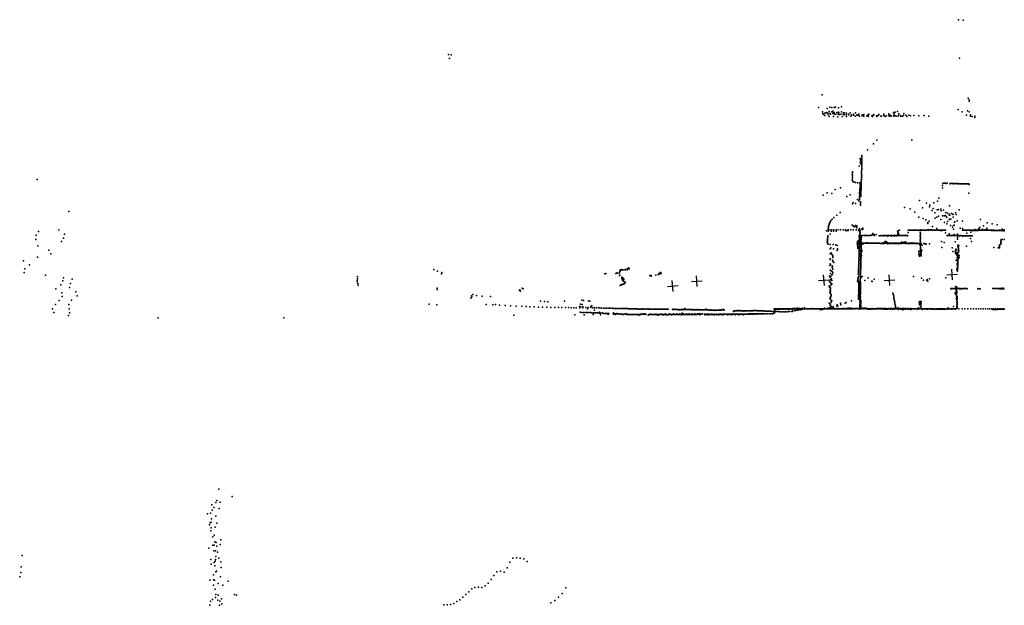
# Model space of a CAD drawing. Header units: millimetres. Extents: x -42542 to 45243, y -38526 to 67765.
# Tile 69 of 71: x -42542 to -5872, y 45884 to 67687. Entities that reach past the tile are written whole.
import ezdxf

# ---------------------------------------------------------------- set-up
doc = ezdxf.new("R2010")
doc.units = ezdxf.units.MM
doc.layers.add('P', color=9, linetype='Continuous')
doc.layers.add('PANOS', color=10, linetype='Continuous')

msp = doc.modelspace()

# ---------------------------------------------------------------- linework, layer by layer
at = {"layer": 'P'}
for p in [(-7584, 67687), (-7403, 67671), (-26573, 66395), (-26470, 66379), (-26529, 66243), (-7538, 66257), (-12661, 64888), (-7215, 64771), (-7177, 64658), (-7176, 64702), (-12793, 64412), (-12639, 64257), (-12630, 64194), (-12554, 64212), (-12539, 64213), (-12522, 64219), (-12477, 64236), (-12475, 64386), (-12456, 64210), (-12444, 64211), (-12399, 64270), (-12369, 64429), (-12368, 64190), (-12299, 64412), (-12296, 64255), (-12258, 64194), (-12253, 64282), (-12234, 64232), (-12214, 64238), (-12208, 64424), (-12154, 64425), (-12112, 64235), (-12050, 64406), (-12044, 64246), (-12031, 64214), (-11940, 64448), (-11931, 64255), (-11871, 64175), (-11864, 64222), (-11822, 64224), (-11747, 64206), (-11680, 64175), (-11615, 64220), (-11409, 64215), (-10354, 64175), (-10167, 64182), (-10004, 64234), (-9980, 64183), (-9932, 64247), (-9847, 64273), (-9794, 64187), (-9609, 64196), (-7596, 64349), (-7439, 64258), (-7237, 64300), (-7183, 64261), (-12607, 64158), (-12559, 64117), (-12427, 64142), (-12393, 64086), (-12349, 64165), (-12232, 64085), (-12194, 64171), (-12151, 64168), (-12069, 64075), (-12062, 64171), (-12019, 64159), (-11956, 64164), (-11908, 64081), (-11841, 64151), (-11765, 64147), (-11747, 64085), (-11663, 64141), (-11588, 64095), (-11568, 64141), (-11487, 64168), (-11484, 64133), (-11426, 64091), (-11368, 64142), (-11349, 64114), (-11302, 64129), (-11296, 64164), (-11266, 64094), (-11261, 64098), (-11170, 64104), (-11168, 64139), (-11114, 64140), (-11105, 64155), (-11105, 64090), (-10990, 64104), (-10971, 64129), (-10945, 64089), (-10930, 64136), (-10918, 64170), (-10809, 64110), (-10785, 64080), (-10770, 64125), (-10747, 64131), (-10728, 64159), (-10628, 64105), (-10625, 64084), (-10570, 64115), (-10561, 64130), (-10539, 64160), (-10466, 64090), (-10448, 64101), (-10375, 64130), (-10361, 64123), (-10306, 64088), (-10267, 64107), (-10188, 64125), (-10160, 64114), (-10147, 64091), (-10111, 64128), (-10087, 64100), (-10001, 64123), (-9987, 64098), (-9953, 64115), (-9905, 64096), (-9828, 64100), (-9808, 64132), (-9743, 64118), (-9724, 64098), (-9668, 64097), (-9621, 64123), (-9539, 64131), (-9508, 64088), (-9425, 64132), (-9362, 64102), (-9237, 64123), (-9052, 64107), (-8852, 64118), (-8688, 64094), (-7283, 64129), (-7132, 64150), (-7126, 64098), (-7125, 64107), (-7067, 64087), (-6974, 64041), (-6966, 64099), (-10614, 63206), (-9318, 63203), (-10961, 62845), (-10740, 63067), (-11235, 62517), (-11225, 62472), (-11224, 62421), (-11224, 62370), (-11178, 62384), (-11176, 62532), (-11176, 62483), (-11176, 62435), (-11175, 62631), (-11173, 62583), (-11526, 62026), (-11525, 61984), (-11279, 62233), (-11223, 62320), (-11187, 62006), (-11186, 62052), (-11181, 62194), (-11181, 62147), (-11181, 62100), (-11179, 62336), (-11178, 62289), (-11178, 62242), (-41896, 61740), (-11543, 61726), (-11533, 61926), (-11528, 61793), (-11527, 61882), (-11527, 61835), (-11527, 61697), (-11512, 61659), (-11458, 61644), (-11415, 61622), (-11342, 61618), (-11269, 61612), (-11197, 61691), (-11197, 61647), (-11191, 61737), (-11190, 61781), (-11188, 61827), (-11186, 61962), (-11186, 61917), (-11184, 61874), (-12470, 61239), (-12176, 61362), (-11974, 61427), (-11262, 61252), (-11255, 61345), (-11254, 61301), (-11248, 61394), (-11243, 61534), (-11243, 61488), (-11243, 61441), (-11239, 61581), (-11211, 61305), (-11210, 61265), (-11206, 61349), (-11205, 61390), (-11204, 61432), (-11202, 61517), (-11201, 61603), (-11200, 61560), (-11199, 61477), (-8178, 61428), (-8170, 61511), (-8160, 61586), (-8127, 61597), (-8109, 61595), (-8075, 61597), (-8057, 61598), (-8040, 61594), (-8005, 61596), (-7901, 61581), (-7884, 61588), (-7866, 61591), (-7849, 61593), (-7814, 61596), (-7798, 61587), (-7763, 61582), (-7746, 61582), (-7728, 61590), (-7694, 61589), (-7677, 61585), (-7643, 61581), (-7625, 61584), (-7608, 61584), (-7574, 61582), (-7556, 61578), (-7521, 61580), (-7504, 61574), (-7486, 61578), (-7452, 61576), (-7434, 61577), (-7400, 61576), (-7383, 61572), (-7365, 61574), (-7330, 61573), (-7312, 61574), (-7294, 61578), (-7259, 61576), (-7242, 61576), (-7224, 61574), (-7189, 61573), (-7175, 61554), (-12621, 61153), (-12296, 61211), (-11740, 61106), (-11608, 61164), (-11498, 60881), (-11343, 60997), (-11290, 60939), (-11267, 60987), (-11263, 61076), (-11263, 61031), (-11259, 61209), (-11259, 61121), (-11258, 61165), (-11226, 60901), (-11219, 61140), (-11218, 61180), (-11218, 61101), (-11213, 61222), (-9031, 60953), (-8359, 60930), (-8315, 61038), (-7188, 61228), (-40706, 60550), (-11520, 60832), (-11413, 60847), (-11228, 60785), (-11227, 60824), (-11226, 60863), (-9591, 60699), (-9383, 60643), (-9210, 60526), (-8919, 60683), (-8775, 60852), (-8660, 60724), (-8644, 60787), (-8562, 60581), (-8518, 60661), (-8495, 60868), (-8377, 60606), (-8318, 60625), (-8233, 60630), (-8223, 60574), (-8131, 60598), (-8046, 60513), (-7919, 60755), (-7556, 60605), (-12357, 60162), (-12342, 60175), (-12333, 60207), (-12285, 60262), (-12215, 60328), (-12113, 60408), (-11981, 60503), (-9052, 60334), (-8888, 60286), (-8792, 60231), (-8673, 60185), (-8464, 60495), (-8451, 60301), (-8391, 60341), (-8321, 60369), (-8236, 60244), (-8172, 60383), (-8117, 60387), (-8065, 60400), (-8033, 60365), (-8008, 60324), (-7992, 60490), (-7982, 60168), (-7931, 60244), (-7930, 60425), (-7927, 60451), (-7908, 60265), (-7901, 60410), (-7867, 60262), (-7839, 60466), (-7794, 60441), (-7781, 60436), (-7777, 60334), (-7729, 60148), (-7714, 60162), (-7686, 60495), (-7668, 60431), (-7628, 60196), (-7432, 60188), (-6755, 60244), (-41839, 59806), (-41088, 59859), (-12495, 59824), (-12438, 59896), (-12437, 59868), (-12427, 59815), (-12426, 59930), (-12419, 59962), (-12414, 59994), (-12405, 60027), (-12400, 60059), (-12397, 60082), (-12378, 60098), (-12370, 59864), (-12366, 60128), (-12364, 60134), (-12321, 59819), (-12295, 59863), (-12232, 59815), (-12215, 59865), (-12138, 59863), (-12138, 59813), (-12054, 59863), (-11967, 59864), (-11879, 59864), (-11784, 59865), (-11782, 59841), (-11773, 59838), (-11761, 59841), (-11739, 59836), (-11716, 59837), (-11692, 59865), (-11692, 59839), (-11681, 59838), (-11592, 59866), (-11544, 60037), (-11530, 60038), (-11496, 59865), (-11485, 59997), (-11461, 59969), (-11422, 59990), (-11415, 60025), (-11390, 59997), (-11387, 59867), (-11369, 59985), (-11364, 60016), (-11359, 59933), (-11308, 59841), (-11299, 59835), (-11290, 59864), (-11271, 59916), (-11268, 59839), (-11252, 59808), (-11250, 59775), (-11249, 59843), (-11239, 59839), (-11188, 59889), (-11168, 59877), (-11145, 59927), (-11144, 59887), (-9852, 59810), (-9832, 59775), (-9821, 59832), (-9778, 59848), (-9453, 59850), (-9422, 59852), (-9401, 59848), (-9370, 59849), (-9356, 59852), (-9325, 59851), (-9308, 59850), (-9280, 59853), (-9249, 59852), (-9236, 59854), (-9208, 59855), (-9180, 59856), (-9164, 59855), (-9136, 59854), (-9108, 59854), (-9095, 59855), (-9082, 59854), (-9067, 59853), (-9056, 59857), (-9042, 59854), (-9035, 59849), (-9015, 59853), (-9003, 59775), (-8992, 59858), (-8963, 59851), (-8939, 59853), (-8915, 59853), (-8892, 59855), (-8867, 59853), (-8845, 59856), (-8821, 59855), (-8797, 59853), (-8776, 59856), (-8754, 59856), (-8722, 60105), (-8721, 59858), (-8718, 60135), (-8698, 59856), (-8678, 59858), (-8657, 59858), (-8626, 59858), (-8604, 59856), (-8585, 59859), (-8554, 59858), (-8550, 59993), (-8534, 59856), (-8524, 59857), (-8512, 59851), (-8482, 59853), (-8463, 59852), (-8433, 59850), (-8415, 59852), (-8386, 59907), (-8384, 59850), (-8365, 59850), (-8337, 59849), (-8321, 59853), (-8291, 59848), (-8265, 59852), (-8246, 59851), (-8224, 59828), (-8218, 59853), (-8200, 59854), (-8175, 59857), (-8149, 59857), (-8121, 59855), (-8103, 59853), (-8097, 60137), (-8077, 59852), (-8060, 59854), (-8014, 60084), (-7879, 60030), (-7807, 59959), (-7770, 60029), (-7763, 59890), (-7741, 60036), (-7519, 59928), (-7432, 59917), (-7427, 59852), (-7409, 59854), (-7401, 59852), (-7383, 59852), (-7356, 59847), (-7329, 59848), (-7310, 59849), (-7283, 59850), (-7283, 59842), (-7256, 59845), (-7236, 59851), (-7207, 59849), (-7190, 59845), (-7168, 59850), (-7140, 59847), (-7120, 59849), (-7118, 59777), (-7088, 59852), (-7087, 59833), (-7068, 59853), (-7057, 59833), (-7048, 59853), (-7029, 59835), (-7017, 59853), (-7002, 59836), (-6994, 59855), (-6975, 59852), (-6972, 59836), (-6962, 59875), (-6954, 59852), (-6944, 59836), (-6934, 59849), (-6920, 59853), (-6919, 59839), (-6912, 59850), (-6899, 59853), (-6895, 59840), (-6877, 59852), (-6859, 59834), (-6854, 59854), (-6843, 59854), (-6837, 59874), (-6834, 59854), (-6833, 59890), (-6832, 59853), (-6828, 59904), (-6819, 59855), (-6809, 59853), (-6805, 59906), (-6797, 59855), (-6786, 59962), (-6783, 59857), (-6774, 59853), (-6759, 59857), (-6728, 59850), (-6708, 59856), (-6704, 59850), (-6694, 59881), (-6693, 59863), (-6690, 59852), (-6678, 59888), (-6667, 59851), (-6644, 60016), (-6639, 59854), (-6614, 59857), (-6613, 59854), (-6600, 59865), (-6589, 59851), (-6574, 59862), (-6562, 59852), (-6539, 59853), (-6538, 59869), (-6537, 59850), (-6528, 59897), (-6524, 59850), (-6518, 59925), (-6507, 60130), (-6496, 59849), (-6469, 59848), (-6440, 59850), (-6426, 59849), (-6412, 59849), (-6399, 59846), (-6367, 59849), (-6355, 59841), (-6353, 59848), (-6334, 59840), (-6328, 60088), (-6322, 59850), (-6311, 59839), (-6306, 59849), (-6289, 59835), (-6277, 59847), (-6254, 59839), (-6246, 59845), (-6235, 59839), (-6230, 59844), (-6217, 59839), (-6199, 59843), (-6183, 59842), (-6180, 59838), (-6168, 59840), (-6163, 59840), (-6147, 59841), (-6136, 60045), (-6133, 59841), (-6114, 59842), (-6109, 59838), (-6095, 59844), (-6091, 59837), (-6062, 59842), (-6057, 59847), (-6043, 59840), (-6036, 59849), (-6027, 59840), (-6023, 59844), (-6005, 59844), (-5991, 59837), (-5974, 59837), (-5962, 59848), (-5955, 59890), (-5943, 59848), (-5940, 59834), (-5917, 59855), (-5917, 59829), (-5905, 59832), (-5880, 59869), (-5872, 59829), (-41939, 59500), (-41926, 59662), (-40979, 59428), (-40910, 59556), (-40873, 59699), (-12466, 59446), (-12462, 59511), (-12458, 59544), (-12457, 59417), (-12451, 59482), (-12450, 59643), (-12450, 59579), (-12446, 59612), (-12363, 59705), (-11335, 59429), (-11308, 59460), (-11279, 59637), (-11279, 59600), (-11275, 59600), (-11274, 59407), (-11271, 59426), (-11268, 59635), (-11268, 59459), (-11266, 59673), (-11266, 59622), (-11265, 59639), (-11265, 59493), (-11263, 59659), (-11263, 59543), (-11263, 59526), (-11263, 59470), (-11263, 59437), (-11262, 59576), (-11262, 59503), (-11262, 59480), (-11261, 59592), (-11261, 59570), (-11259, 59538), (-11255, 59559), (-11250, 59486), (-11249, 59708), (-11249, 59674), (-11247, 59522), (-11246, 59742), (-11213, 59442), (-11210, 59461), (-11209, 59602), (-11208, 59581), (-11208, 59541), (-11207, 59560), (-11207, 59520), (-11207, 59421), (-11206, 59641), (-11206, 59499), (-11204, 59620), (-11182, 59651), (-11175, 59651), (-11136, 59652), (-11092, 59653), (-11049, 59653), (-11007, 59651), (-11000, 59652), (-10958, 59651), (-10917, 59652), (-10871, 59650), (-10860, 59652), (-10842, 59655), (-10817, 59661), (-10809, 59677), (-10767, 59675), (-10765, 59732), (-10762, 59692), (-10716, 59688), (-10707, 59652), (-10649, 59689), (-10531, 59644), (-10485, 59656), (-10435, 59646), (-10401, 59650), (-10365, 59650), (-10357, 59635), (-10330, 59647), (-10329, 59406), (-10321, 59409), (-10308, 59426), (-10301, 59647), (-10279, 59429), (-10271, 59646), (-10264, 59420), (-10256, 59411), (-10243, 59647), (-10218, 59649), (-10207, 59631), (-10189, 59648), (-10162, 59648), (-10137, 59649), (-10110, 59648), (-10083, 59648), (-10076, 59628), (-10034, 59649), (-10006, 59647), (-9983, 59648), (-9961, 59630), (-9958, 59647), (-9934, 59647), (-9910, 59647), (-9873, 59637), (-9869, 59650), (-9845, 59649), (-9835, 59656), (-9834, 59717), (-9824, 59649), (-9811, 59739), (-9805, 59651), (-9800, 59677), (-9779, 59647), (-9760, 59649), (-9737, 59648), (-9716, 59647), (-9707, 59407), (-9678, 59648), (-9658, 59648), (-9639, 59649), (-9619, 59648), (-9581, 59647), (-9566, 59650), (-9564, 59418), (-9547, 59649), (-9512, 59650), (-9488, 59644), (-9478, 59649), (-9450, 59765), (-9000, 59666), (-9000, 59630), (-9000, 59522), (-9000, 59451), (-8998, 59594), (-8998, 59415), (-8997, 59738), (-8997, 59702), (-8997, 59558), (-8997, 59486), (-8211, 59431), (-8063, 59747), (-8001, 59655), (-7979, 59655), (-7941, 59648), (-7927, 59712), (-7912, 59652), (-7888, 59653), (-7861, 59655), (-7836, 59655), (-7811, 59655), (-7784, 59656), (-7760, 59655), (-7745, 59687), (-7734, 59654), (-7710, 59653), (-7702, 59417), (-7684, 59652), (-7662, 59648), (-7637, 59647), (-7621, 59574), (-7616, 59510), (-7613, 59700), (-7609, 59646), (-7588, 59645), (-7580, 59647), (-7565, 59639), (-7542, 59646), (-7499, 59647), (-7473, 59641), (-7471, 59645), (-7438, 59646), (-7421, 59627), (-7408, 59646), (-7378, 59644), (-7346, 59645), (-7309, 59646), (-7291, 59637), (-7272, 59744), (-7255, 59639), (-7219, 59639), (-7180, 59641), (-7139, 59645), (-7131, 59540), (-7105, 59643), (-7088, 59423), (-7066, 59643), (-5997, 59456), (-5995, 59434), (-5994, 59413), (-5993, 59498), (-5950, 59504), (-5882, 59501), (-41870, 59270), (-41451, 59104), (-12463, 59352), (-12456, 59386), (-12437, 59327), (-12356, 59317), (-12353, 59159), (-12329, 59197), (-12247, 59313), (-12239, 59154), (-12143, 59307), (-12103, 59088), (-12101, 59285), (-12083, 59158), (-12080, 59125), (-11350, 59344), (-11338, 59393), (-11335, 59340), (-11335, 59284), (-11333, 59356), (-11331, 59319), (-11331, 59247), (-11331, 59211), (-11331, 59175), (-11312, 59340), (-11278, 59044), (-11276, 59142), (-11274, 59174), (-11274, 59110), (-11274, 59078), (-11273, 59207), (-11272, 59381), (-11272, 59239), (-11271, 59271), (-11268, 59358), (-11268, 59338), (-11265, 59404), (-11264, 59371), (-11264, 59306), (-11245, 59352), (-11243, 59317), (-11227, 59358), (-11225, 59060), (-11218, 59352), (-11218, 59065), (-11216, 59326), (-11214, 59229), (-11212, 59344), (-11211, 59402), (-11211, 59318), (-11211, 59305), (-11211, 59134), (-11210, 59117), (-11209, 59115), (-11209, 59078), (-11209, 59041), (-11208, 59324), (-11208, 59285), (-11208, 59247), (-11208, 59059), (-11207, 59335), (-11207, 59171), (-11206, 59209), (-11205, 59381), (-11205, 59152), (-11203, 59088), (-11203, 59044), (-11201, 59067), (-11200, 59347), (-11200, 59137), (-11199, 59102), (-11196, 59064), (-11195, 59327), (-11190, 59324), (-11190, 59081), (-11189, 59363), (-11189, 59114), (-11184, 59097), (-11180, 59059), (-11170, 59366), (-11150, 59368), (-11137, 59333), (-11118, 59369), (-11097, 59368), (-11077, 59369), (-11045, 59367), (-11036, 59369), (-11026, 59368), (-11010, 59377), (-11005, 59366), (-10997, 59370), (-10992, 59380), (-10989, 59372), (-10977, 59367), (-10963, 59376), (-10958, 59367), (-10950, 59371), (-10942, 59373), (-10932, 59371), (-10903, 59369), (-10885, 59369), (-10855, 59366), (-10829, 59366), (-10811, 59366), (-10785, 59365), (-10759, 59364), (-10734, 59364), (-10711, 59367), (-10687, 59370), (-10679, 59369), (-10661, 59365), (-10637, 59365), (-10623, 59368), (-10615, 59369), (-10590, 59363), (-10566, 59363), (-10544, 59365), (-10520, 59363), (-10497, 59360), (-10468, 59360), (-10446, 59365), (-10424, 59360), (-10422, 59368), (-10402, 59359), (-10397, 59368), (-10395, 59360), (-10387, 59361), (-10372, 59368), (-10371, 59355), (-10350, 59353), (-10347, 59368), (-10343, 59356), (-10324, 59366), (-10297, 59367), (-10270, 59367), (-10246, 59365), (-10241, 59398), (-10232, 59365), (-10216, 59367), (-10211, 59348), (-10187, 59367), (-10184, 59361), (-10162, 59366), (-10156, 59359), (-10142, 59360), (-10135, 59363), (-10109, 59362), (-10107, 59362), (-10086, 59362), (-10083, 59360), (-10065, 59360), (-10058, 59358), (-10048, 59361), (-10044, 59360), (-10037, 59359), (-10023, 59359), (-10015, 59363), (-10015, 59362), (-9986, 59365), (-9986, 59362), (-9979, 59365), (-9965, 59364), (-9958, 59366), (-9957, 59359), (-9944, 59363), (-9926, 59359), (-9915, 59363), (-9897, 59357), (-9894, 59361), (-9870, 59367), (-9866, 59355), (-9842, 59363), (-9829, 59356), (-9820, 59362), (-9798, 59362), (-9791, 59357), (-9769, 59354), (-9762, 59353), (-9757, 59355), (-9752, 59361), (-9731, 59383), (-9720, 59356), (-9707, 59385), (-9687, 59354), (-9683, 59384), (-9677, 59379), (-9664, 59393), (-9653, 59381), (-9648, 59371), (-9631, 59395), (-9612, 59370), (-9608, 59390), (-9606, 59373), (-9589, 59377), (-9570, 59371), (-9556, 59359), (-9554, 59380), (-9540, 59373), (-9536, 59403), (-9525, 59371), (-9524, 59354), (-9506, 59353), (-9489, 59354), (-9489, 59351), (-9460, 59361), (-9443, 59352), (-9434, 59361), (-9414, 59363), (-9405, 59364), (-9400, 59351), (-9384, 59351), (-9364, 59370), (-9352, 59353), (-9345, 59371), (-9313, 59375), (-9307, 59353), (-9298, 59369), (-9270, 59367), (-9259, 59352), (-9258, 59370), (-9241, 59364), (-9230, 59367), (-9221, 59363), (-9210, 59352), (-9201, 59364), (-9168, 59351), (-9164, 59350), (-9156, 59354), (-9126, 59364), (-9114, 59350), (-9108, 59359), (-9077, 59356), (-9061, 59350), (-9060, 59040), (-9056, 59065), (-9053, 59358), (-9028, 59359), (-9028, 59060), (-9024, 59336), (-9024, 59322), (-9024, 59308), (-9008, 59349), (-9002, 59319), (-8999, 59274), (-8995, 59344), (-8995, 59309), (-8995, 59131), (-8993, 59378), (-8993, 59318), (-8993, 59201), (-8992, 59236), (-8991, 59166), (-8989, 59061), (-8988, 59096), (-8973, 59342), (-8970, 59076), (-8969, 59056), (-8964, 59334), (-8963, 59325), (-8956, 59306), (-8946, 59103), (-8927, 59295), (-8863, 59350), (-8835, 59351), (-8826, 59345), (-8784, 59325), (-8664, 59344), (-8195, 59210), (-8109, 59388), (-7817, 59198), (-7792, 59052), (-7701, 59059), (-7681, 59089), (-7672, 59144), (-7669, 59118), (-7603, 59244), (-7601, 59290), (-7595, 59196), (-7592, 59229), (-7589, 59103), (-7585, 59120), (-7584, 59250), (-7583, 59154), (-7580, 59284), (-7578, 59046), (-7572, 59190), (-7572, 59174), (-7567, 59097), (-7564, 59276), (-7562, 59084), (-7278, 59251), (-6259, 59208), (-6097, 59190), (-6059, 59285), (-6055, 59263), (-6055, 59221), (-6054, 59242), (-6049, 59199), (-6035, 59299), (-5999, 59330), (-5997, 59393), (-5997, 59371), (-5997, 59351), (-42396, 58714), (-41873, 58844), (-41377, 58974), (-12363, 58970), (-12358, 58781), (-12354, 58756), (-12321, 59007), (-12296, 58952), (-12274, 58738), (-12267, 58926), (-12264, 58864), (-12260, 58897), (-12256, 58836), (-12255, 58710), (-12253, 58679), (-11295, 58820), (-11284, 58789), (-11284, 58695), (-11283, 58854), (-11283, 58727), (-11280, 58917), (-11280, 58759), (-11279, 58885), (-11277, 59013), (-11277, 58981), (-11277, 58949), (-11219, 58703), (-11215, 58773), (-11215, 58755), (-11215, 58720), (-11215, 58684), (-11212, 58914), (-11212, 58898), (-11212, 58791), (-11210, 58986), (-11210, 58932), (-11210, 58862), (-11210, 58826), (-11209, 59004), (-11209, 58968), (-11208, 59017), (-11208, 58843), (-11204, 58977), (-11202, 59000), (-11202, 58946), (-11200, 58928), (-11195, 58910), (-9051, 58975), (-9049, 58955), (-9048, 58927), (-9043, 58951), (-9043, 58902), (-9041, 58894), (-9030, 58885), (-9020, 58924), (-9000, 58958), (-8989, 58991), (-8988, 59026), (-8975, 58995), (-8975, 58975), (-8975, 58935), (-8974, 58956), (-8972, 58897), (-8966, 59037), (-7694, 59034), (-7685, 58984), (-7668, 59014), (-7661, 58730), (-7640, 58915), (-7636, 58967), (-7631, 58943), (-7630, 58838), (-7627, 58761), (-7616, 58695), (-7613, 58768), (-7612, 58816), (-7611, 58957), (-7611, 58894), (-7611, 58711), (-7610, 58987), (-7609, 58726), (-7607, 58755), (-7606, 58741), (-7604, 58791), (-7604, 58784), (-7603, 59006), (-7603, 58931), (-7602, 58916), (-7601, 58685), (-7600, 58870), (-7599, 59022), (-7598, 58672), (-7596, 58830), (-7594, 58904), (-7577, 58865), (-7575, 58851), (-7558, 58827), (-7552, 58904), (-7549, 58890), (-42356, 58415), (-42171, 58563), (-27116, 58385), (-26985, 58330), (-20190, 58309), (-20183, 58328), (-20177, 58360), (-20176, 58348), (-20143, 58382), (-20135, 58357), (-20093, 58377), (-20036, 58379), (-19977, 58389), (-19976, 58368), (-19915, 58406), (-19910, 58375), (-19909, 58393), (-19867, 58446), (-19857, 58433), (-19852, 58420), (-19842, 58407), (-12366, 58540), (-12362, 58360), (-12353, 58603), (-12350, 58573), (-12320, 58334), (-12283, 58460), (-12283, 58307), (-12277, 58521), (-12275, 58430), (-12265, 58492), (-12263, 58400), (-12217, 58653), (-11301, 58321), (-11299, 58506), (-11299, 58413), (-11297, 58382), (-11297, 58351), (-11295, 58444), (-11293, 58601), (-11293, 58569), (-11293, 58538), (-11291, 58476), (-11290, 58632), (-11289, 58664), (-11227, 58316), (-11225, 58333), (-11224, 58368), (-11222, 58386), (-11221, 58490), (-11221, 58403), (-11220, 58649), (-11220, 58508), (-11220, 58455), (-11219, 58631), (-11219, 58578), (-11219, 58560), (-11219, 58438), (-11218, 58595), (-11217, 58667), (-11217, 58525), (-7641, 58404), (-7629, 58595), (-7626, 58582), (-7625, 58394), (-7624, 58420), (-7622, 58354), (-7619, 58328), (-7618, 58489), (-7617, 58381), (-7614, 58503), (-7612, 58517), (-7609, 58613), (-7609, 58544), (-7609, 58477), (-7606, 58642), (-7606, 58573), (-7602, 58451), (-7600, 58630), (-42379, 58280), (-41576, 58170), (-40933, 57959), (-40915, 58080), (-40584, 58027), (-29974, 57992), (-29966, 58057), (-29957, 58122), (-26829, 58226), (-26817, 58274), (-20751, 58228), (-20716, 58242), (-20344, 58236), (-20293, 58247), (-20289, 58258), (-20214, 58250), (-20208, 58270), (-20206, 58280), (-20200, 58163), (-20193, 58299), (-20189, 58171), (-20117, 58038), (-20114, 58096), (-20097, 58025), (-20094, 57976), (-20093, 58074), (-20084, 57984), (-20068, 58060), (-20049, 58047), (-20045, 57943), (-20038, 58008), (-19068, 58167), (-19061, 58156), (-19045, 58145), (-19029, 58135), (-19024, 58169), (-18852, 58180), (-18848, 58171), (-18768, 58206), (-18725, 58235), (-18710, 58210), (-18685, 58271), (-18673, 58261), (-18664, 58273), (-18663, 58251), (-18653, 58242), (-12388, 57942), (-12381, 58150), (-12361, 58091), (-12351, 58002), (-12347, 58242), (-12336, 58122), (-12306, 58033), (-12294, 58186), (-12292, 57974), (-12265, 58218), (-12260, 58279), (-11342, 57956), (-11323, 58025), (-11322, 57994), (-11315, 57964), (-11311, 58056), (-11309, 58086), (-11307, 58290), (-11307, 58228), (-11307, 58188), (-11307, 58118), (-11302, 58259), (-11240, 57984), (-11238, 58002), (-11236, 57949), (-11235, 58141), (-11235, 58019), (-11233, 58054), (-11232, 58212), (-11232, 58071), (-11231, 58194), (-11230, 58177), (-11229, 58124), (-11229, 58107), (-11228, 58246), (-11227, 58299), (-11227, 58264), (-11192, 58112), (-11168, 58122), (-11063, 57981), (-10941, 58077), (-10802, 57952), (-10790, 57943), (-10719, 58026), (-9250, 58124), (-8953, 58068), (-8885, 57994), (-8759, 57972), (-8749, 58015), (-8727, 57965), (-8723, 57950), (-8658, 58040), (-8044, 58080), (-41200, 57666), (-41005, 57813), (-40687, 57713), (-40650, 57870), (-29968, 57928), (-29944, 57864), (-29940, 57799), (-26996, 57687), (-26994, 57638), (-23925, 57602), (-23913, 57632), (-23887, 57575), (-23824, 57692), (-23785, 57664), (-20175, 57795), (-20171, 57806), (-20142, 57815), (-20122, 57824), (-20097, 57833), (-20063, 57841), (-20047, 57850), (-20026, 57858), (-20023, 57932), (-20010, 57876), (-19997, 57920), (-19995, 57884), (-19991, 57910), (-12392, 57764), (-12381, 57733), (-12362, 57584), (-12355, 57912), (-12355, 57643), (-12350, 57704), (-12348, 57674), (-12347, 57614), (-12342, 57793), (-12328, 57883), (-12311, 57823), (-12300, 57853), (-11323, 57922), (-11299, 57593), (-11296, 57902), (-11295, 57716), (-11295, 57623), (-11294, 57778), (-11293, 57871), (-11293, 57840), (-11293, 57686), (-11292, 57809), (-11292, 57655), (-11290, 57747), (-11285, 57933), (-11257, 57750), (-11256, 57785), (-11254, 57715), (-11254, 57680), (-11252, 57820), (-11251, 57610), (-11250, 57645), (-11248, 57890), (-11248, 57855), (-11247, 57575), (-11238, 57914), (-11237, 57932), (-11235, 57861), (-11235, 57594), (-11233, 57666), (-11232, 57576), (-11231, 57684), (-11230, 57720), (-11229, 57879), (-11228, 57897), (-11228, 57649), (-11227, 57756), (-11225, 57845), (-11225, 57810), (-11225, 57738), (-11225, 57613), (-11224, 57828), (-11223, 57792), (-7863, 57671), (-7859, 57682), (-7854, 57672), (-7835, 57673), (-7833, 57679), (-7811, 57670), (-7792, 57677), (-7787, 57676), (-7771, 57676), (-7761, 57675), (-7760, 57677), (-7738, 57678), (-7730, 57677), (-7716, 57679), (-7713, 57677), (-7692, 57681), (-7690, 57757), (-7690, 57655), (-7689, 57668), (-7686, 57679), (-7682, 57679), (-7668, 57639), (-7666, 57679), (-7664, 57742), (-7663, 57613), (-7654, 57702), (-7647, 57623), (-7643, 57727), (-7643, 57677), (-7640, 57582), (-7617, 57677), (-7594, 57675), (-7569, 57677), (-7547, 57672), (-7523, 57673), (-7499, 57668), (-7475, 57673), (-7448, 57672), (-7427, 57671), (-7402, 57679), (-7378, 57682), (-7350, 57676), (-7331, 57678), (-7307, 57678), (-7276, 57673), (-7264, 57673), (-7257, 57672), (-6859, 57672), (-6855, 57665), (-6849, 57673), (-6820, 57672), (-6795, 57672), (-6769, 57672), (-6303, 57679), (-6264, 57679), (-6225, 57680), (-6192, 57680), (-6160, 57680), (-6124, 57681), (-6095, 57680), (-6062, 57681), (-6053, 57668), (-6031, 57681), (-6026, 57669), (-6001, 57682), (-5989, 57669), (-5964, 57686), (-5958, 57670), (-5923, 57670), (-5905, 57697), (-5885, 57671), (-41066, 57228), (-40978, 57522), (-40957, 57377), (-40613, 57244), (-40453, 57559), (-40401, 57404), (-25738, 57322), (-25711, 57400), (-25708, 57363), (-25660, 57452), (-25535, 57417), (-25317, 57391), (-25002, 57376), (-21603, 57244), (-21543, 57236), (-21354, 57217), (-21304, 57210), (-12369, 57525), (-12369, 57316), (-12360, 57345), (-12351, 57284), (-12342, 57554), (-12342, 57494), (-12337, 57464), (-12332, 57253), (-12328, 57372), (-12324, 57403), (-12320, 57432), (-12298, 57219), (-11561, 57221), (-11304, 57282), (-11303, 57313), (-11300, 57438), (-11299, 57407), (-11297, 57375), (-11296, 57468), (-11296, 57344), (-11295, 57561), (-11294, 57499), (-11290, 57529), (-11255, 57504), (-11253, 57469), (-11252, 57434), (-11250, 57364), (-11250, 57329), (-11249, 57540), (-11249, 57399), (-11247, 57223), (-11246, 57258), (-11243, 57294), (-11242, 57241), (-11238, 57448), (-11238, 57430), (-11238, 57393), (-11236, 57337), (-11236, 57300), (-11235, 57412), (-11235, 57282), (-11234, 57375), (-11231, 57504), (-11231, 57264), (-11230, 57468), (-11229, 57540), (-11229, 57522), (-11227, 57358), (-11214, 57217), (-10023, 57504), (-10011, 57465), (-10001, 57427), (-9992, 57388), (-9986, 57348), (-9981, 57308), (-9974, 57269), (-9967, 57230), (-7705, 57513), (-7702, 57488), (-7676, 57469), (-7674, 57483), (-7669, 57306), (-7666, 57560), (-7661, 57453), (-7650, 57491), (-7650, 57437), (-7650, 57410), (-7648, 57397), (-7645, 57530), (-7644, 57285), (-7643, 57368), (-7643, 57354), (-7639, 57502), (-7639, 57242), (-7638, 57312), (-7637, 57532), (-7637, 57227), (-7632, 57338), (-7631, 57324), (-7625, 57378), (-7625, 57266), (-41314, 56928), (-41213, 57078), (-40715, 57087), (-40700, 56928), (-27286, 57093), (-27011, 57069), (-25165, 57078), (-24926, 57065), (-24820, 57078), (-24677, 57056), (-24463, 57045), (-24261, 57034), (-24048, 57027), (-23845, 57021), (-23681, 57011), (-23537, 57000), (-23379, 56993), (-23223, 56986), (-23143, 57205), (-23073, 56981), (-23001, 57196), (-22911, 56978), (-22877, 57187), (-22759, 56976), (-22613, 56974), (-22471, 56973), (-22346, 56971), (-22254, 57204), (-22219, 56969), (-22107, 56966), (-22001, 56963), (-21904, 56959), (-21812, 56955), (-21698, 57008), (-21675, 56962), (-21653, 57091), (-21648, 57001), (-21596, 57084), (-21569, 57001), (-21564, 56964), (-21461, 56966), (-21396, 56920), (-21376, 56958), (-21368, 56966), (-21274, 56968), (-21271, 57003), (-21229, 57030), (-21202, 56965), (-21130, 56877), (-21129, 56963), (-21058, 56960), (-20991, 56958), (-20932, 56954), (-20870, 56951), (-20798, 56952), (-20748, 56948), (-20689, 56946), (-20631, 56945), (-20580, 56943), (-20524, 56942), (-20467, 56942), (-20419, 56940), (-20369, 56939), (-20326, 56936), (-20275, 56937), (-20227, 56937), (-20182, 56936), (-20142, 56934), (-20096, 56934), (-20057, 56933), (-20014, 56933), (-19978, 56931), (-19943, 56929), (-19903, 56930), (-19870, 56928), (-19833, 56928), (-19802, 56926), (-19770, 56925), (-19735, 56925), (-19708, 56922), (-19676, 56922), (-19646, 56920), (-19619, 56919), (-19585, 56920), (-19560, 56918), (-19533, 56916), (-19509, 56914), (-19478, 56915), (-19451, 56915), (-19433, 56910), (-19404, 56911), (-19373, 56914), (-19345, 56916), (-19313, 56919), (-19294, 56915), (-19272, 56914), (-19247, 56915), (-19199, 56916), (-19159, 56914), (-19134, 56916), (-19119, 56913), (-19096, 56914), (-19076, 56913), (-19055, 56914), (-19018, 56912), (-19003, 56910), (-18982, 56911), (-18942, 56911), (-18928, 56908), (-18905, 56912), (-18874, 56910), (-18858, 56909), (-18838, 56911), (-18825, 56909), (-18802, 56913), (-18789, 56912), (-18766, 56906), (-18730, 56910), (-18714, 56910), (-18687, 56909), (-18662, 56905), (-18644, 56910), (-18607, 56906), (-18592, 56907), (-18568, 56906), (-18537, 56912), (-18524, 56912), (-18496, 56914), (-18492, 56908), (-18478, 56910), (-18453, 56910), (-18439, 56913), (-18427, 56914), (-18416, 56913), (-18397, 56910), (-18224, 56893), (-18215, 56912), (-18201, 56897), (-18186, 56895), (-18165, 56897), (-18140, 56907), (-18108, 56903), (-18086, 56899), (-18069, 56900), (-18038, 56900), (-18018, 56894), (-17998, 56889), (-17990, 56891), (-17968, 56889), (-17947, 56887), (-17922, 56892), (-17894, 56891), (-17875, 56888), (-17851, 56894), (-17825, 56893), (-17802, 56898), (-17786, 56922), (-17775, 56931), (-17770, 56899), (-17754, 56891), (-17728, 56893), (-17704, 56892), (-17678, 56896), (-17654, 56893), (-17643, 56891), (-17636, 56896), (-17631, 56891), (-17612, 56898), (-17606, 56894), (-17584, 56892), (-17561, 56891), (-17539, 56888), (-17510, 56891), (-17488, 56890), (-17466, 56886), (-17443, 56895), (-17416, 56888), (-17394, 56888), (-17367, 56889), (-17349, 56887), (-17345, 56891), (-17328, 56884), (-17323, 56890), (-17316, 56888), (-17295, 56889), (-17254, 56891), (-17248, 56885), (-17226, 56887), (-17198, 56883), (-17175, 56882), (-17153, 56883), (-17130, 56882), (-17102, 56883), (-17083, 56880), (-17079, 56885), (-17056, 56885), (-17038, 56883), (-17031, 56882), (-17027, 56885), (-17007, 56879), (-16999, 56894), (-16977, 56904), (-16959, 56882), (-16933, 56879), (-16909, 56882), (-16889, 56880), (-16862, 56875), (-16836, 56876), (-16816, 56879), (-16786, 56874), (-16766, 56875), (-16743, 56872), (-16712, 56869), (-16692, 56871), (-16670, 56872), (-16644, 56866), (-16620, 56867), (-16600, 56872), (-16574, 56871), (-16549, 56869), (-16528, 56877), (-16502, 56876), (-16477, 56868), (-16476, 56877), (-16454, 56873), (-16451, 56880), (-16429, 56875), (-16421, 56878), (-16405, 56882), (-16384, 56879), (-16357, 56894), (-16335, 56891), (-16312, 56890), (-16309, 56876), (-15928, 56845), (-15913, 56845), (-15886, 56848), (-15876, 56853), (-15838, 56847), (-15818, 56857), (-15801, 56856), (-15778, 56852), (-15756, 56848), (-15730, 56854), (-15691, 56852), (-15670, 56850), (-15653, 56851), (-15629, 56848), (-15610, 56848), (-15579, 56840), (-15564, 56844), (-15525, 56846), (-15502, 56844), (-15485, 56846), (-15461, 56846), (-15420, 56847), (-15379, 56850), (-15352, 56848), (-15334, 56851), (-15308, 56851), (-15287, 56853), (-15264, 56855), (-15241, 56853), (-15216, 56852), (-15193, 56854), (-15166, 56854), (-15136, 56854), (-15112, 56856), (-15076, 56852), (-15046, 56852), (-15010, 56849), (-14975, 56847), (-14943, 56847), (-14905, 56845), (-14867, 56843), (-14831, 56842), (-14791, 56840), (-14757, 56840), (-14448, 56923), (-14427, 56883), (-14424, 56902), (-14424, 56862), (-14418, 56913), (-14410, 56921), (-14387, 56922), (-14375, 56912), (-14365, 56923), (-14340, 56925), (-14329, 56912), (-14324, 56924), (-14307, 56922), (-14285, 56912), (-14267, 56923), (-14242, 56912), (-14237, 56924), (-14208, 56925), (-14180, 56911), (-14173, 56924), (-14158, 56913), (-14152, 56927), (-14123, 56924), (-14111, 56921), (-14083, 56911), (-14078, 56921), (-14069, 56909), (-14066, 56919), (-14032, 56921), (-14005, 56919), (-14002, 56912), (-13987, 56920), (-13957, 56922), (-13952, 56908), (-13929, 56923), (-13917, 56915), (-13913, 56924), (-13887, 56922), (-13873, 56923), (-13858, 56911), (-13845, 56915), (-13843, 56925), (-13822, 56922), (-13793, 56925), (-13769, 56917), (-13767, 56927), (-13752, 56930), (-13749, 56844), (-13746, 56913), (-13716, 56932), (-13701, 56916), (-13695, 56929), (-13677, 56843), (-13670, 56932), (-13658, 56857), (-13656, 56935), (-13634, 56917), (-13632, 56938), (-13628, 56869), (-13626, 56914), (-13601, 56938), (-13597, 56931), (-13584, 56924), (-13578, 56876), (-13575, 56944), (-13568, 56918), (-13558, 56941), (-13557, 56931), (-13532, 56884), (-13524, 56923), (-13521, 56938), (-13516, 56916), (-13506, 56934), (-13502, 56916), (-13484, 56937), (-13473, 56889), (-13468, 56912), (-13456, 56918), (-13453, 56917), (-13438, 56927), (-13428, 56898), (-13416, 56935), (-13393, 56931), (-13390, 56918), (-13382, 56907), (-13371, 56917), (-13366, 56921), (-13353, 56927), (-13351, 56920), (-13343, 56930), (-13338, 56926), (-13336, 56938), (-13334, 56919), (-13318, 56955), (-13311, 56931), (-13306, 56927), (-13295, 56921), (-13282, 56919), (-13269, 56925), (-13247, 56921), (-13234, 56917), (-13226, 56918), (-13224, 56924), (-13195, 56922), (-13185, 56916), (-13174, 56922), (-13145, 56924), (-13134, 56918), (-13125, 56923), (-13102, 56928), (-13083, 56918), (-13077, 56920), (-13075, 56928), (-13056, 56930), (-13035, 56919), (-13032, 56925), (-13024, 56927), (-13022, 56918), (-13006, 56927), (-12988, 56921), (-12983, 56922), (-12958, 56923), (-12943, 56921), (-12934, 56923), (-12909, 56926), (-12906, 56919), (-12905, 56919), (-12886, 56925), (-12863, 56924), (-12859, 56921), (-12834, 56926), (-12816, 56922), (-12810, 56927), (-12788, 56924), (-12777, 56922), (-12765, 56926), (-12760, 56922), (-12740, 56921), (-12737, 56925), (-12732, 56924), (-12725, 56918), (-12718, 56880), (-12715, 56927), (-12705, 56924), (-12702, 56922), (-12693, 56928), (-12688, 56927), (-12672, 56919), (-12666, 56927), (-12652, 56891), (-12644, 56924), (-12631, 56922), (-12617, 56923), (-12617, 56908), (-12597, 56921), (-12595, 56927), (-12579, 56924), (-12574, 56925), (-12569, 56948), (-12560, 56922), (-12547, 56925), (-12526, 56923), (-12526, 56917), (-12505, 56927), (-12499, 56924), (-12498, 56922), (-12476, 56924), (-12463, 56923), (-12454, 56920), (-12449, 56921), (-12445, 56948), (-12440, 56920), (-12432, 56924), (-12426, 56920), (-12410, 56930), (-12408, 56921), (-12404, 56920), (-12390, 57138), (-12382, 56961), (-12376, 57107), (-12376, 56923), (-12367, 56925), (-12359, 57044), (-12354, 56924), (-12344, 57072), (-12331, 56924), (-12324, 57191), (-12323, 57009), (-12323, 56979), (-12320, 56948), (-12320, 56921), (-12316, 57161), (-12308, 56928), (-12302, 56972), (-12285, 56924), (-12285, 56924), (-12261, 56923), (-12255, 56926), (-12250, 56988), (-12240, 57014), (-12228, 56950), (-12228, 56926), (-12214, 56928), (-12207, 56926), (-12202, 56926), (-12188, 56923), (-12161, 56920), (-12155, 56924), (-12155, 56923), (-12138, 56926), (-12129, 56925), (-12114, 56930), (-12106, 57017), (-12105, 56924), (-12099, 57070), (-12093, 56928), (-12070, 56923), (-12067, 56928), (-12066, 57037), (-12061, 56923), (-12058, 56926), (-12041, 56930), (-12034, 56925), (-12024, 56925), (-12018, 56928), (-12018, 56922), (-11995, 56924), (-11994, 56923), (-11973, 57106), (-11970, 57133), (-11970, 56924), (-11967, 56927), (-11962, 57075), (-11947, 56925), (-11946, 56928), (-11928, 56925), (-11915, 56927), (-11907, 56925), (-11896, 56933), (-11885, 56926), (-11876, 56925), (-11868, 56924), (-11854, 56921), (-11848, 56932), (-11822, 56923), (-11821, 56928), (-11797, 56928), (-11794, 57135), (-11794, 56925), (-11780, 56921), (-11774, 56932), (-11765, 57160), (-11756, 56926), (-11755, 56930), (-11739, 56925), (-11730, 56933), (-11721, 56925), (-11708, 56939), (-11684, 56928), (-11681, 56941), (-11670, 56925), (-11659, 56937), (-11637, 56925), (-11635, 56943), (-11620, 56926), (-11601, 56938), (-11595, 56943), (-11587, 56927), (-11581, 56949), (-11578, 56935), (-11573, 56927), (-11547, 56924), (-11512, 56928), (-11496, 56929), (-11483, 56928), (-11470, 56927), (-11453, 56930), (-11435, 56933), (-11426, 56930), (-11404, 56926), (-11368, 56935), (-11350, 56930), (-11334, 56932), (-11287, 56917), (-11280, 56915), (-11268, 56918), (-11263, 56956), (-11253, 57043), (-11253, 56971), (-11253, 56917), (-11251, 56937), (-11250, 57008), (-11248, 57187), (-11248, 57080), (-11246, 57152), (-11245, 57068), (-11245, 56939), (-11244, 57127), (-11244, 57116), (-11244, 57107), (-11244, 56960), (-11243, 57088), (-11241, 57204), (-11241, 57185), (-11240, 57011), (-11240, 56992), (-11239, 57031), (-11237, 56937), (-11236, 56973), (-11234, 57169), (-11232, 56944), (-11229, 56937), (-11227, 56952), (-11224, 57066), (-11223, 57175), (-11222, 57096), (-11220, 57144), (-11220, 57114), (-11220, 56968), (-11219, 57043), (-11218, 57190), (-11217, 57180), (-11217, 57020), (-11217, 56945), (-11216, 57151), (-11216, 57121), (-11216, 56999), (-11216, 56921), (-11209, 56944), (-11190, 56939), (-11168, 56940), (-11144, 56921), (-11137, 56941), (-11111, 56936), (-11095, 56943), (-11084, 56952), (-11072, 56937), (-11057, 56931), (-11057, 56925), (-11047, 56947), (-11047, 56933), (-11029, 56916), (-11013, 56930), (-10994, 56931), (-10981, 56917), (-10979, 56939), (-10972, 56926), (-10967, 56920), (-10945, 56927), (-10939, 56915), (-10920, 56926), (-10897, 56925), (-10895, 56915), (-10873, 56924), (-10852, 56914), (-10849, 56925), (-10835, 56922), (-10826, 56926), (-10810, 56926), (-10806, 56916), (-10801, 56926), (-10798, 56919), (-10793, 56929), (-10780, 56925), (-10765, 56916), (-10751, 56926), (-10730, 56925), (-10728, 56915), (-10707, 56927), (-10682, 56922), (-10679, 56919), (-10655, 56922), (-10637, 56918), (-10634, 56922), (-10628, 56920), (-10619, 56935), (-10611, 56919), (-10600, 56937), (-10600, 56920), (-10585, 56916), (-10571, 56921), (-10569, 56934), (-10567, 56917), (-10559, 56918), (-10553, 56920), (-10541, 56917), (-10536, 56930), (-10531, 56918), (-10516, 56917), (-10508, 56929), (-10491, 56918), (-10489, 56921), (-10479, 56929), (-10471, 56920), (-10468, 56917), (-10452, 56929), (-10452, 56921), (-10444, 56916), (-10428, 56917), (-10424, 56929), (-10420, 56917), (-10397, 56916), (-10396, 56929), (-10389, 56920), (-10369, 56913), (-10363, 56926), (-10361, 56917), (-10346, 56915), (-10338, 56929), (-10330, 56917), (-10324, 56914), (-10321, 56920), (-10310, 56930), (-10300, 56920), (-10296, 56919), (-10284, 56912), (-10278, 56930), (-10272, 56914), (-10267, 56917), (-10260, 56921), (-10250, 56912), (-10243, 56928), (-10232, 56920), (-10228, 56914), (-10210, 56928), (-10205, 56919), (-10200, 56916), (-10179, 56918), (-10178, 56929), (-10178, 56918), (-10166, 56924), (-10156, 56917), (-10149, 56918), (-10146, 56930), (-10128, 56915), (-10117, 56920), (-10109, 56929), (-10106, 56914), (-10088, 56922), (-10074, 56929), (-10074, 56916), (-10065, 56920), (-10058, 56917), (-10041, 56918), (-10037, 56928), (-10036, 56914), (-10032, 56923), (-10012, 56919), (-10008, 56918), (-10003, 56931), (-9985, 56915), (-9983, 56921), (-9963, 56916), (-9962, 56929), (-9959, 57192), (-9956, 56922), (-9950, 57152), (-9945, 57113), (-9940, 56916), (-9937, 56919), (-9936, 57074), (-9928, 57035), (-9925, 56931), (-9924, 56995), (-9916, 56956), (-9912, 56918), (-9908, 56922), (-9902, 56919), (-9896, 56925), (-9893, 56933), (-9889, 56917), (-9886, 56921), (-9866, 56918), (-9861, 56922), (-9859, 56917), (-9848, 56932), (-9842, 56917), (-9836, 56923), (-9831, 56891), (-9829, 56933), (-9820, 56965), (-9814, 56923), (-9813, 56935), (-9806, 56936), (-9796, 56920), (-9794, 56917), (-9774, 56919), (-9771, 56925), (-9770, 56919), (-9758, 56931), (-9747, 56924), (-9743, 56915), (-9725, 56924), (-9717, 56914), (-9710, 56930), (-9699, 56927), (-9699, 56917), (-9672, 56913), (-9667, 56920), (-9663, 56929), (-9652, 56883), (-9651, 56925), (-9648, 56920), (-9646, 56915), (-9627, 56921), (-9626, 56933), (-9624, 56912), (-9605, 56922), (-9599, 56917), (-9582, 56935), (-9577, 56914), (-9561, 56926), (-9555, 56913), (-9541, 56927), (-9530, 56934), (-9529, 56927), (-9527, 56916), (-9524, 56925), (-9505, 56916), (-9495, 56919), (-9485, 56937), (-9483, 56918), (-9481, 56917), (-9458, 56914), (-9443, 56920), (-9427, 56916), (-9425, 56920), (-9422, 56927), (-9414, 56930), (-9409, 56920), (-9405, 56918), (-9389, 56923), (-9381, 56918), (-9362, 56898), (-9355, 56918), (-9353, 56929), (-9347, 56918), (-9339, 56919), (-9334, 56915), (-9319, 56926), (-9315, 56922), (-9312, 56920), (-9287, 56926), (-9287, 56920), (-9283, 56919), (-9268, 56919), (-9267, 56920), (-9241, 56921), (-9229, 56927), (-9228, 56926), (-9221, 56922), (-9217, 56927), (-9194, 56923), (-9190, 56924), (-9170, 56927), (-9169, 56918), (-9165, 56925), (-9141, 56922), (-9132, 56927), (-9119, 56926), (-9109, 56920), (-9105, 56929), (-9103, 56910), (-9100, 56925), (-9094, 56928), (-9087, 56931), (-9073, 56929), (-9072, 56921), (-9056, 56923), (-9050, 56959), (-9049, 56940), (-9049, 56918), (-9045, 57143), (-9040, 56927), (-9036, 57171), (-9035, 57145), (-9034, 57125), (-9033, 57096), (-9031, 57191), (-9027, 57072), (-9023, 56920), (-9009, 57193), (-8991, 56916), (-8988, 57147), (-8987, 56931), (-8986, 57027), (-8978, 57106), (-8978, 57068), (-8976, 57086), (-8974, 57125), (-8974, 56967), (-8968, 57201), (-8936, 56897), (-8911, 56910), (-8909, 56916), (-8883, 56920), (-8853, 56916), (-8830, 56918), (-8810, 56916), (-8788, 56918), (-8771, 56913), (-8750, 56928), (-8737, 56918), (-8730, 56911), (-8716, 56921), (-8699, 56916), (-8688, 56918), (-8681, 56916), (-8668, 56921), (-8660, 56918), (-8642, 56916), (-8615, 56915), (-8594, 56919), (-8570, 56916), (-8558, 56912), (-8554, 56912), (-8544, 56917), (-8543, 56917), (-8517, 56918), (-8502, 56913), (-8498, 56920), (-8475, 56907), (-8469, 56914), (-8463, 56913), (-8451, 56915), (-8445, 56913), (-8427, 56915), (-8408, 56915), (-8404, 56912), (-8394, 56913), (-8382, 56911), (-8377, 56918), (-8349, 56913), (-8347, 56916), (-8328, 56917), (-8325, 56915), (-8303, 56915), (-8302, 56916), (-8281, 56913), (-8257, 56916), (-8257, 56914), (-8242, 56919), (-8236, 56913), (-8233, 56915), (-8224, 56908), (-8217, 56918), (-8208, 56912), (-8203, 56923), (-8192, 56917), (-8186, 56912), (-8163, 56914), (-8158, 56913), (-8143, 56917), (-8143, 56916), (-8136, 56916), (-8124, 56921), (-8115, 56914), (-8097, 56920), (-8090, 56915), (-8088, 56914), (-8068, 56909), (-8062, 56915), (-8040, 56915), (-8026, 56924), (-8018, 56921), (-7992, 56916), (-7990, 56920), (-7984, 56923), (-7971, 56925), (-7963, 56921), (-7961, 56960), (-7959, 56914), (-7938, 56922), (-7901, 56919), (-7879, 56922), (-7835, 56916), (-7822, 56915), (-7813, 56921), (-7776, 56919), (-7759, 57015), (-7753, 56924), (-7718, 56923), (-7697, 56914), (-7681, 56922), (-7664, 56930), (-7647, 56953), (-7643, 56981), (-7640, 57040), (-7637, 57156), (-7637, 56934), (-7635, 57053), (-7635, 57023), (-7630, 57168), (-7630, 57081), (-7630, 56961), (-7629, 57124), (-7627, 57196), (-7626, 56990), (-7625, 57108), (-7622, 57003), (-7568, 56916), (-7447, 56918), (-7336, 56917), (-7226, 56918), (-7114, 56921), (-7024, 56919), (-6916, 56922), (-6832, 56920), (-6746, 56920), (-6659, 56921), (-6571, 56922), (-6491, 56923), (-6408, 56925), (-6331, 56925), (-6326, 56903), (-6310, 56902), (-6270, 56896), (-6269, 56923), (-6259, 56900), (-6236, 56895), (-6231, 56904), (-6208, 56900), (-6196, 56924), (-6193, 56901), (-6180, 56904), (-6160, 56903), (-6143, 56902), (-6125, 56925), (-6120, 56901), (-6109, 56906), (-6092, 56908), (-6072, 56906), (-6065, 56923), (-6035, 56908), (-6014, 56906), (-6006, 56921), (-5992, 56905), (-5976, 56907), (-5938, 56925), (-5937, 56908), (-5917, 56909), (-5893, 56907), (-5885, 56921), (-5872, 56908), (-41267, 56782), (-40730, 56668), (-40689, 56770), (-37379, 56582), (-32700, 56589), (-24137, 56687), (-21868, 56701), (-21663, 56792), (-21601, 56791), (-21544, 56789), (-21521, 56704), (-21485, 56789), (-21430, 56787), (-21379, 56786), (-21335, 56782), (-21285, 56781), (-21237, 56779), (-21188, 56779), (-21181, 56707), (-21148, 56775), (-21106, 56773), (-21067, 56770), (-21026, 56769), (-20986, 56768), (-20952, 56794), (-20949, 56766), (-20908, 56765), (-20906, 56704), (-20848, 56768), (-20824, 56756), (-20789, 56754), (-20756, 56752), (-20725, 56750), (-20696, 56747), (-20665, 56746), (-20637, 56743), (-20627, 56705), (-20603, 56743), (-20436, 56734), (-20431, 56776), (-20421, 56768), (-20416, 56729), (-20377, 56735), (-20358, 56708), (-20345, 56737), (-20305, 56743), (-20294, 56735), (-20277, 56731), (-20251, 56731), (-20215, 56724), (-20179, 56730), (-20135, 56728), (-20116, 56726), (-20099, 56711), (-20094, 56726), (-20074, 56725), (-20048, 56715), (-19997, 56732), (-19973, 56734), (-19955, 56733), (-19937, 56732), (-19926, 56715), (-19907, 56714), (-19888, 56715), (-19872, 56711), (-19851, 56715), (-19830, 56716), (-19815, 56715), (-19780, 56715), (-19765, 56715), (-19729, 56715), (-19716, 56715), (-19685, 56714), (-19668, 56714), (-19638, 56714), (-19628, 56716), (-19604, 56717), (-19593, 56714), (-19564, 56715), (-19550, 56715), (-19523, 56715), (-19497, 56714), (-19486, 56683), (-19468, 56716), (-19450, 56711), (-19419, 56718), (-19416, 56719), (-19407, 56715), (-19378, 56721), (-19356, 56719), (-19325, 56727), (-19300, 56730), (-19281, 56726), (-19260, 56706), (-19251, 56736), (-19221, 56720), (-19133, 56685), (-19115, 56714), (-19092, 56706), (-19066, 56718), (-19065, 56708), (-19035, 56721), (-19033, 56715), (-19025, 56715), (-19016, 56716), (-18995, 56709), (-18969, 56712), (-18945, 56712), (-18923, 56711), (-18898, 56714), (-18871, 56711), (-18856, 56723), (-18849, 56711), (-18837, 56706), (-18828, 56708), (-18823, 56706), (-18801, 56707), (-18791, 56711), (-18778, 56691), (-18770, 56713), (-18764, 56710), (-18754, 56704), (-18726, 56706), (-18705, 56707), (-18677, 56727), (-18675, 56718), (-18666, 56723), (-18656, 56718), (-18635, 56707), (-18610, 56706), (-18585, 56708), (-18574, 56703), (-18562, 56704), (-18548, 56708), (-18537, 56706), (-18514, 56706), (-18495, 56732), (-18491, 56705), (-18463, 56699), (-18440, 56702), (-18422, 56701), (-18417, 56704), (-18388, 56706), (-18371, 56707), (-18343, 56711), (-18338, 56735), (-18322, 56706), (-18294, 56708), (-18272, 56706), (-18261, 56701), (-18250, 56707), (-18239, 56706), (-18223, 56707), (-18201, 56709), (-18198, 56736), (-18174, 56710), (-18132, 56707), (-18128, 56705), (-18126, 56705), (-18104, 56707), (-18077, 56710), (-18068, 56735), (-18055, 56709), (-18033, 56708), (-18010, 56710), (-17982, 56709), (-17959, 56707), (-17952, 56733), (-17940, 56706), (-17934, 56706), (-17911, 56708), (-17887, 56704), (-17880, 56705), (-17879, 56718), (-17868, 56759), (-17852, 56725), (-17840, 56709), (-17825, 56734), (-17816, 56711), (-17791, 56711), (-17765, 56711), (-17745, 56709), (-17721, 56712), (-17712, 56734), (-17691, 56707), (-17672, 56708), (-17642, 56707), (-17636, 56705), (-17623, 56709), (-17605, 56733), (-17600, 56708), (-17589, 56713), (-17570, 56706), (-17559, 56713), (-17550, 56711), (-17529, 56713), (-17505, 56713), (-17492, 56735), (-17472, 56711), (-17456, 56712), (-17430, 56711), (-17413, 56705), (-17407, 56714), (-17389, 56734), (-17379, 56712), (-17354, 56716), (-17336, 56712), (-17307, 56722), (-17287, 56735), (-17282, 56727), (-17264, 56728), (-17236, 56730), (-17211, 56703), (-17205, 56731), (-17198, 56723), (-17184, 56729), (-17158, 56725), (-17117, 56731), (-17037, 56728), (-17027, 56700), (-16991, 56725), (-16955, 56727), (-16936, 56699), (-16933, 56718), (-16905, 56718), (-16905, 56707), (-16888, 56715), (-16885, 56724), (-16870, 56712), (-16861, 56696), (-16844, 56715), (-16814, 56715), (-16806, 56724), (-16805, 56719), (-16770, 56716), (-16751, 56713), (-16746, 56718), (-16723, 56716), (-16694, 56708), (-16685, 56713), (-16678, 56696), (-16666, 56720), (-16651, 56713), (-16631, 56711), (-16599, 56714), (-16597, 56719), (-16583, 56715), (-16562, 56713), (-16535, 56716), (-16528, 56716), (-16512, 56695), (-16507, 56716), (-16491, 56718), (-16466, 56715), (-16459, 56719), (-16425, 56715), (-16406, 56717), (-16395, 56718), (-16384, 56716), (-16363, 56716), (-16345, 56720), (-16339, 56697), (-16332, 56718), (-16323, 56719), (-16300, 56719), (-16275, 56718), (-16266, 56720), (-16253, 56719), (-16205, 56720), (-16203, 56720), (-16179, 56720), (-16177, 56698), (-16153, 56720), (-16143, 56721), (-16121, 56717), (-16095, 56718), (-16088, 56720), (-16070, 56720), (-16043, 56720), (-16034, 56697), (-16032, 56720), (-16016, 56721), (-15985, 56720), (-15977, 56721), (-15961, 56827), (-15960, 56836), (-15956, 56720), (-15928, 56722), (-15928, 56719), (-15896, 56722), (-15892, 56697), (-15878, 56719), (-15863, 56721), (-15830, 56720), (-15827, 56719), (-15794, 56719), (-15784, 56718), (-15754, 56718), (-15751, 56699), (-15737, 56719), (-15724, 56719), (-15688, 56720), (-15682, 56723), (-15651, 56720), (-15635, 56723), (-15621, 56723), (-15601, 56704), (-15587, 56726), (-15585, 56723), (-15550, 56724), (-15545, 56724), (-15507, 56725), (-15506, 56725), (-15466, 56725), (-15463, 56726), (-15417, 56723), (-15413, 56731), (-15383, 56727), (-15372, 56732), (-15332, 56725), (-15329, 56735), (-15292, 56727), (-15289, 56737), (-15256, 56735), (-15248, 56728), (-15216, 56737), (-15199, 56729), (-15180, 56739), (-15151, 56730), (-15143, 56741), (-15108, 56742), (-15098, 56729), (-15078, 56741), (-15050, 56740), (-15046, 56730), (-15019, 56740), (-14989, 56740), (-14989, 56730), (-14957, 56741), (-14941, 56733), (-14928, 56741), (-14899, 56741), (-14884, 56734), (-14871, 56742), (-14843, 56742), (-14818, 56732), (-14758, 56733), (-14710, 56836), (-14692, 56733), (-14669, 56835), (-14632, 56735), (-14625, 56833), (-14583, 56831), (-14569, 56737), (-14531, 56828), (-14510, 56742), (-14485, 56826), (-14474, 56752), (-14443, 56764), (-14436, 56823), (-14435, 56783), (-14423, 56821), (-14420, 56799), (-14387, 56821), (-14336, 56820), (-14284, 56818), (-14229, 56816), (-14178, 56815), (-14123, 56814), (-14074, 56815), (-14017, 56815), (-13965, 56816), (-13910, 56817), (-13873, 56824), (-13799, 56820), (-13763, 56828), (-35130, 50206), (-34629, 49938), (-35391, 49621), (-35313, 49521), (-35233, 49706), (-35194, 49787), (-35074, 49721), (-35550, 49289), (-35435, 49317), (-35369, 49431), (-35238, 49204), (-35115, 49494), (-35477, 48878), (-35444, 48951), (-35413, 48981), (-35401, 49108), (-35257, 48790), (-35201, 48938), (-35426, 48661), (-35417, 48764), (-35354, 48436), (-35303, 48490), (-35346, 48118), (-35294, 48129), (-35278, 48245), (-35229, 48225), (-35203, 48091), (-35072, 48143), (-35048, 48323), (-42454, 47737), (-35499, 48016), (-35306, 47914), (-35247, 47916), (-35233, 47695), (-35181, 47858), (-42483, 47314), (-35429, 47591), (-35417, 47415), (-35301, 47472), (-35271, 47358), (-35256, 47528), (-35251, 47589), (-35124, 47637), (-35053, 47505), (-24286, 47494), (-24170, 47638), (-24038, 47648), (-23905, 47644), (-23769, 47609), (-23637, 47516), (-42542, 46940), (-42497, 47108), (-35321, 47017), (-35241, 47126), (-35209, 47155), (-35069, 46943), (-35040, 47290), (-24878, 46988), (-24766, 47124), (-24639, 47154), (-24503, 47112), (-24392, 47276), (-35463, 46816), (-35326, 46832), (-35319, 46632), (-35286, 46824), (-35150, 46698), (-34980, 46639), (-34773, 46788), (-25211, 46613), (-25096, 46702), (-24988, 46849), (-35263, 46486), (-35233, 46280), (-35151, 46266), (-34544, 46280), (-34462, 46257), (-25927, 46285), (-25818, 46387), (-25708, 46500), (-25587, 46542), (-25459, 46555), (-25330, 46550), (-22338, 46327), (-22199, 46531), (-35465, 45890), (-35436, 46033), (-35359, 46098), (-35246, 46176), (-35159, 46073), (-35103, 45884), (-35089, 46044), (-35029, 46127), (-35016, 45942), (-26747, 45897), (-26619, 45900), (-26495, 45919), (-26374, 45951), (-26262, 46029), (-26145, 46085), (-26036, 46185), (-22756, 45972), (-22616, 46059), (-22477, 46189)]:
    msp.add_point(p, dxfattribs=at)
at = {"layer": 'PANOS'}
for points in [[(-7806, 58000), (-7823, 58400)], [(-18204, 57572), (-18236, 57971)], [(-17523, 57941), (-17124, 57967)], [(-17310, 57754), (-17337, 58153)], [(-12787, 57973), (-12388, 58004)], [(-12572, 57789), (-12603, 58188)], [(-10347, 57974), (-9948, 58001)], [(-10134, 57788), (-10161, 58187)], [(-8014, 58192), (-7615, 58209)], [(-18419, 57756), (-18020, 57788)]]:
    msp.add_lwpolyline(points, dxfattribs=at)

doc.saveas('drawing.dxf')
